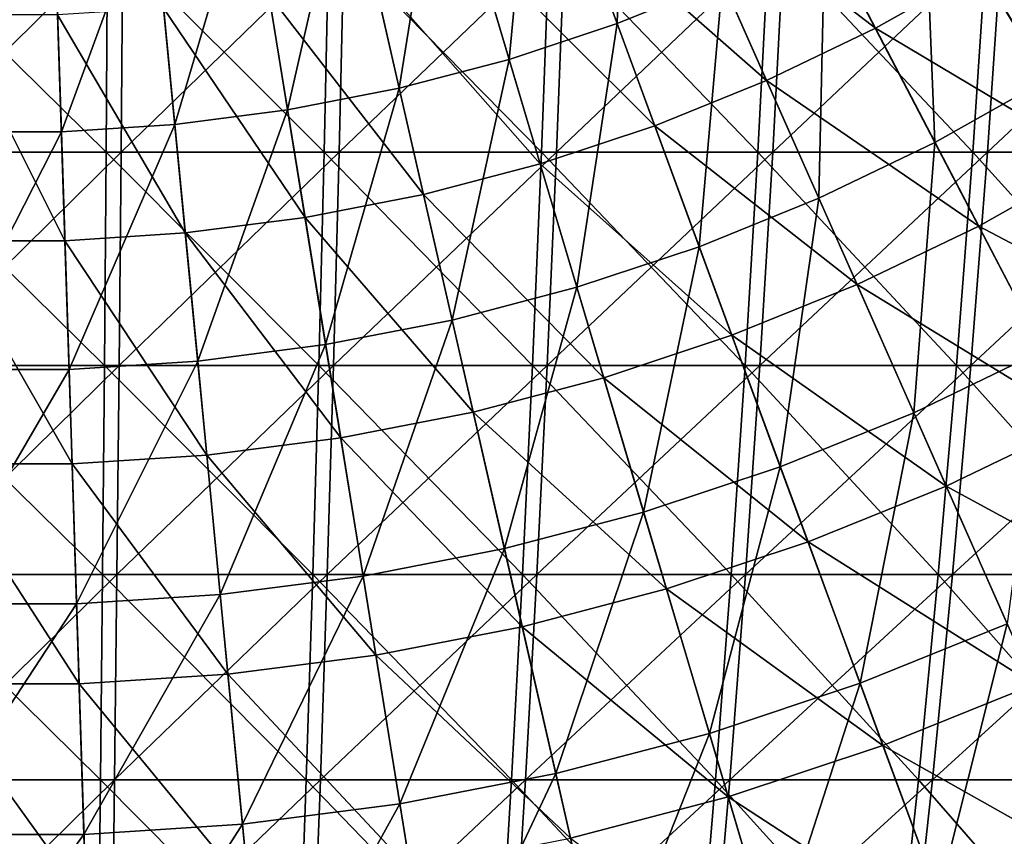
# Model space of a CAD drawing. Header units: millimetres. Extents: x -80 to 80, y -80 to 80.
# Tile 50 of 170: x 0 to 15, y -38 to -25. Entities that reach past the tile are written whole.
import ezdxf

# ---------------------------------------------------------------- set-up
doc = ezdxf.new("R2010")
doc.units = ezdxf.units.MM
doc.header["$LTSCALE"] = 13.670324
for name, color, linetype in [('1', 7, 'CONTINUOUS'), ('11', 7, 'CONTINUOUS'), ('2', 7, 'CONTINUOUS'), ('3', 7, 'CONTINUOUS')]:
    doc.layers.add(name, color=color, linetype=linetype)

msp = doc.modelspace()

# ---------------------------------------------------------------- linework, layer by layer
at = {"layer": '1', "color": 7, "linetype": 'Continuous'}
for points in [[(-1.55, -27.362, 75.159), (1.806, -24.056, 76.276), (-1.573, -24.056, 76.281), (-1.55, -27.362, 75.159)], [(1.779, -27.362, 75.154), (1.806, -24.056, 76.276), (-1.55, -27.362, 75.159), (1.779, -27.362, 75.154)], [(5.105, -27.362, 75.002), (5.182, -24.056, 76.121), (1.779, -27.362, 75.154), (5.105, -27.362, 75.002)], [(1.779, -27.362, 75.154), (5.182, -24.056, 76.121), (1.806, -24.056, 76.276), (1.779, -27.362, 75.154)], [(8.421, -27.362, 74.702), (8.547, -24.056, 75.817), (5.105, -27.362, 75.002), (8.421, -27.362, 74.702)], [(5.105, -27.362, 75.002), (8.547, -24.056, 75.817), (5.182, -24.056, 76.121), (5.105, -27.362, 75.002)], [(11.721, -27.362, 74.256), (11.896, -24.056, 75.364), (8.421, -27.362, 74.702), (11.721, -27.362, 74.256)], [(8.421, -27.362, 74.702), (11.896, -24.056, 75.364), (8.547, -24.056, 75.817), (8.421, -27.362, 74.702)], [(14.997, -27.362, 73.664), (15.221, -24.056, 74.764), (11.721, -27.362, 74.256), (14.997, -27.362, 73.664)], [(11.721, -27.362, 74.256), (15.221, -24.056, 74.764), (11.896, -24.056, 75.364), (11.721, -27.362, 74.256)], [(18.244, -27.362, 72.928), (18.516, -24.056, 74.016), (14.997, -27.362, 73.664), (18.244, -27.362, 72.928)], [(14.997, -27.362, 73.664), (18.516, -24.056, 74.016), (15.221, -24.056, 74.764), (14.997, -27.362, 73.664)], [(-1.524, -30.615, 73.895), (1.779, -27.362, 75.154), (-1.55, -27.362, 75.159), (-1.524, -30.615, 73.895)], [(1.749, -30.615, 73.89), (1.779, -27.362, 75.154), (-1.524, -30.615, 73.895), (1.749, -30.615, 73.89)], [(5.019, -30.615, 73.74), (5.105, -27.362, 75.002), (1.749, -30.615, 73.89), (5.019, -30.615, 73.74)], [(1.749, -30.615, 73.89), (5.105, -27.362, 75.002), (1.779, -27.362, 75.154), (1.749, -30.615, 73.89)], [(8.28, -30.615, 73.445), (8.421, -27.362, 74.702), (5.019, -30.615, 73.74), (8.28, -30.615, 73.445)], [(5.019, -30.615, 73.74), (8.421, -27.362, 74.702), (5.105, -27.362, 75.002), (5.019, -30.615, 73.74)], [(11.523, -30.615, 73.007), (11.721, -27.362, 74.256), (8.28, -30.615, 73.445), (11.523, -30.615, 73.007)], [(8.28, -30.615, 73.445), (11.721, -27.362, 74.256), (8.421, -27.362, 74.702), (8.28, -30.615, 73.445)], [(14.745, -30.615, 72.425), (14.997, -27.362, 73.664), (11.523, -30.615, 73.007), (14.745, -30.615, 72.425)], [(11.523, -30.615, 73.007), (14.997, -27.362, 73.664), (11.721, -27.362, 74.256), (11.523, -30.615, 73.007)], [(17.937, -30.615, 71.701), (18.244, -27.362, 72.928), (14.745, -30.615, 72.425), (17.937, -30.615, 71.701)], [(14.745, -30.615, 72.425), (18.244, -27.362, 72.928), (14.997, -27.362, 73.664), (14.745, -30.615, 72.425)], [(-1.495, -33.809, 72.489), (1.749, -30.615, 73.89), (-1.524, -30.615, 73.895), (-1.495, -33.809, 72.489)], [(1.716, -33.809, 72.484), (1.749, -30.615, 73.89), (-1.495, -33.809, 72.489), (1.716, -33.809, 72.484)], [(4.924, -33.809, 72.337), (5.019, -30.615, 73.74), (1.716, -33.809, 72.484), (4.924, -33.809, 72.337)], [(1.716, -33.809, 72.484), (5.019, -30.615, 73.74), (1.749, -30.615, 73.89), (1.716, -33.809, 72.484)], [(8.122, -33.809, 72.048), (8.28, -30.615, 73.445), (4.924, -33.809, 72.337), (8.122, -33.809, 72.048)], [(4.924, -33.809, 72.337), (8.28, -30.615, 73.445), (5.019, -30.615, 73.74), (4.924, -33.809, 72.337)], [(11.304, -33.809, 71.618), (11.523, -30.615, 73.007), (8.122, -33.809, 72.048), (11.304, -33.809, 71.618)], [(8.122, -33.809, 72.048), (11.523, -30.615, 73.007), (8.28, -30.615, 73.445), (8.122, -33.809, 72.048)], [(14.464, -33.809, 71.047), (14.745, -30.615, 72.425), (11.304, -33.809, 71.618), (14.464, -33.809, 71.047)], [(11.304, -33.809, 71.618), (14.745, -30.615, 72.425), (11.523, -30.615, 73.007), (11.304, -33.809, 71.618)], [(17.596, -33.809, 70.337), (17.937, -30.615, 71.701), (14.464, -33.809, 71.047), (17.596, -33.809, 70.337)], [(14.464, -33.809, 71.047), (17.937, -30.615, 71.701), (14.745, -30.615, 72.425), (14.464, -33.809, 71.047)], [(-1.463, -36.94, 70.946), (1.716, -33.809, 72.484), (-1.495, -33.809, 72.489), (-1.463, -36.94, 70.946)], [(1.68, -36.94, 70.941), (1.716, -33.809, 72.484), (-1.463, -36.94, 70.946), (1.68, -36.94, 70.941)], [(4.819, -36.94, 70.797), (4.924, -33.809, 72.337), (1.68, -36.94, 70.941), (4.819, -36.94, 70.797)], [(1.68, -36.94, 70.941), (4.924, -33.809, 72.337), (1.716, -33.809, 72.484), (1.68, -36.94, 70.941)], [(7.949, -36.94, 70.514), (8.122, -33.809, 72.048), (4.819, -36.94, 70.797), (7.949, -36.94, 70.514)], [(4.819, -36.94, 70.797), (8.122, -33.809, 72.048), (4.924, -33.809, 72.337), (4.819, -36.94, 70.797)], [(11.064, -36.94, 70.093), (11.304, -33.809, 71.618), (7.949, -36.94, 70.514), (11.064, -36.94, 70.093)], [(7.949, -36.94, 70.514), (11.304, -33.809, 71.618), (8.122, -33.809, 72.048), (7.949, -36.94, 70.514)], [(14.156, -36.94, 69.534), (14.464, -33.809, 71.047), (11.064, -36.94, 70.093), (14.156, -36.94, 69.534)], [(11.064, -36.94, 70.093), (14.464, -33.809, 71.047), (11.304, -33.809, 71.618), (11.064, -36.94, 70.093)], [(17.221, -36.94, 68.84), (17.596, -33.809, 70.337), (14.156, -36.94, 69.534), (17.221, -36.94, 68.84)], [(14.156, -36.94, 69.534), (17.596, -33.809, 70.337), (14.464, -33.809, 71.047), (14.156, -36.94, 69.534)], [(-1.428, -40, 69.267), (1.68, -36.94, 70.941), (-1.463, -36.94, 70.946), (-1.428, -40, 69.267)], [(1.64, -40, 69.263), (1.68, -36.94, 70.941), (-1.428, -40, 69.267), (1.64, -40, 69.263)], [(4.705, -40, 69.122), (4.819, -36.94, 70.797), (1.64, -40, 69.263), (4.705, -40, 69.122)], [(1.64, -40, 69.263), (4.819, -36.94, 70.797), (1.68, -36.94, 70.941), (1.64, -40, 69.263)], [(7.761, -40, 68.846), (7.949, -36.94, 70.514), (4.705, -40, 69.122), (7.761, -40, 68.846)], [(4.705, -40, 69.122), (7.949, -36.94, 70.514), (4.819, -36.94, 70.797), (4.705, -40, 69.122)], [(10.802, -40, 68.435), (11.064, -36.94, 70.093), (7.761, -40, 68.846), (10.802, -40, 68.435)], [(7.761, -40, 68.846), (11.064, -36.94, 70.093), (7.949, -36.94, 70.514), (7.761, -40, 68.846)], [(13.821, -40, 67.889), (14.156, -36.94, 69.534), (10.802, -40, 68.435), (13.821, -40, 67.889)], [(10.802, -40, 68.435), (14.156, -36.94, 69.534), (11.064, -36.94, 70.093), (10.802, -40, 68.435)], [(16.814, -40, 67.211), (17.221, -36.94, 68.84), (13.821, -40, 67.889), (16.814, -40, 67.211)], [(13.821, -40, 67.889), (17.221, -36.94, 68.84), (14.156, -36.94, 69.534), (13.821, -40, 67.889)]]:
    msp.add_3dface(points, dxfattribs=at)
at = {"layer": '11', "color": 42, "linetype": 'Continuous', "true_color": 0xd9ad06}
for points in [[(9.468, -21.389, 75.957), (9.347, -25.398, 74.951), (8.078, -21.951, 75.957), (9.468, -21.389, 75.957)], [(10.955, -24.747, 74.951), (9.347, -25.398, 74.951), (9.468, -21.389, 75.957), (10.955, -24.747, 74.951)], [(8.078, -21.951, 75.957), (7.7, -25.945, 74.951), (6.655, -22.424, 75.957), (8.078, -21.951, 75.957)], [(9.347, -25.398, 74.951), (7.7, -25.945, 74.951), (8.078, -21.951, 75.957), (9.347, -25.398, 74.951)], [(15.483, -22.197, 74.951), (15.911, -26.246, 73.797), (14.029, -23.143, 74.951), (15.483, -22.197, 74.951)], [(6.655, -22.424, 75.957), (6.022, -26.385, 74.951), (5.205, -22.804, 75.957), (6.655, -22.424, 75.957)], [(7.7, -25.945, 74.951), (6.022, -26.385, 74.951), (6.655, -22.424, 75.957), (7.7, -25.945, 74.951)], [(5.205, -22.804, 75.957), (4.319, -26.716, 74.951), (3.733, -23.091, 75.957), (5.205, -22.804, 75.957)], [(6.022, -26.385, 74.951), (4.319, -26.716, 74.951), (5.205, -22.804, 75.957), (6.022, -26.385, 74.951)], [(3.733, -23.091, 75.957), (2.599, -26.938, 74.951), (2.246, -23.283, 75.957), (3.733, -23.091, 75.957)], [(4.319, -26.716, 74.951), (2.599, -26.938, 74.951), (3.733, -23.091, 75.957), (4.319, -26.716, 74.951)], [(2.246, -23.283, 75.957), (0.867, -27.049, 74.951), (0.75, -23.379, 75.957), (2.246, -23.283, 75.957)], [(2.599, -26.938, 74.951), (0.867, -27.049, 74.951), (2.246, -23.283, 75.957), (2.599, -26.938, 74.951)], [(14.029, -23.143, 74.951), (14.196, -27.212, 73.797), (12.518, -23.994, 74.951), (14.029, -23.143, 74.951)], [(15.911, -26.246, 73.797), (14.196, -27.212, 73.797), (14.029, -23.143, 74.951), (15.911, -26.246, 73.797)], [(0.867, -27.049, 74.951), (-0.867, -27.049, 74.951), (0.75, -23.379, 75.957), (0.867, -27.049, 74.951)], [(0.75, -23.379, 75.957), (-0.867, -27.049, 74.951), (-0.75, -23.379, 75.957), (0.75, -23.379, 75.957)], [(12.518, -23.994, 74.951), (12.424, -28.065, 73.797), (10.955, -24.747, 74.951), (12.518, -23.994, 74.951)], [(14.196, -27.212, 73.797), (12.424, -28.065, 73.797), (12.518, -23.994, 74.951), (14.196, -27.212, 73.797)], [(10.955, -24.747, 74.951), (10.6, -28.804, 73.797), (9.347, -25.398, 74.951), (10.955, -24.747, 74.951)], [(12.424, -28.065, 73.797), (10.6, -28.804, 73.797), (10.955, -24.747, 74.951), (12.424, -28.065, 73.797)], [(9.347, -25.398, 74.951), (8.733, -29.424, 73.797), (7.7, -25.945, 74.951), (9.347, -25.398, 74.951)], [(10.6, -28.804, 73.797), (8.733, -29.424, 73.797), (9.347, -25.398, 74.951), (10.6, -28.804, 73.797)], [(7.7, -25.945, 74.951), (6.83, -29.923, 73.797), (6.022, -26.385, 74.951), (7.7, -25.945, 74.951)], [(8.733, -29.424, 73.797), (6.83, -29.923, 73.797), (7.7, -25.945, 74.951), (8.733, -29.424, 73.797)], [(15.911, -26.246, 73.797), (15.852, -30.385, 72.496), (14.196, -27.212, 73.797), (15.911, -26.246, 73.797)], [(6.022, -26.385, 74.951), (4.898, -30.299, 73.797), (4.319, -26.716, 74.951), (6.022, -26.385, 74.951)], [(6.83, -29.923, 73.797), (4.898, -30.299, 73.797), (6.022, -26.385, 74.951), (6.83, -29.923, 73.797)], [(4.319, -26.716, 74.951), (2.947, -30.55, 73.797), (2.599, -26.938, 74.951), (4.319, -26.716, 74.951)], [(4.898, -30.299, 73.797), (2.947, -30.55, 73.797), (4.319, -26.716, 74.951), (4.898, -30.299, 73.797)], [(2.599, -26.938, 74.951), (0.984, -30.676, 73.797), (0.867, -27.049, 74.951), (2.599, -26.938, 74.951)], [(2.947, -30.55, 73.797), (0.984, -30.676, 73.797), (2.599, -26.938, 74.951), (2.947, -30.55, 73.797)], [(0.984, -30.676, 73.797), (-0.984, -30.676, 73.797), (0.867, -27.049, 74.951), (0.984, -30.676, 73.797)], [(0.867, -27.049, 74.951), (-0.984, -30.676, 73.797), (-0.867, -27.049, 74.951), (0.867, -27.049, 74.951)], [(14.196, -27.212, 73.797), (13.872, -31.338, 72.496), (12.424, -28.065, 73.797), (14.196, -27.212, 73.797)], [(15.852, -30.385, 72.496), (13.872, -31.338, 72.496), (14.196, -27.212, 73.797), (15.852, -30.385, 72.496)], [(12.424, -28.065, 73.797), (11.836, -32.162, 72.496), (10.6, -28.804, 73.797), (12.424, -28.065, 73.797)], [(13.872, -31.338, 72.496), (11.836, -32.162, 72.496), (12.424, -28.065, 73.797), (13.872, -31.338, 72.496)], [(10.6, -28.804, 73.797), (9.751, -32.855, 72.496), (8.733, -29.424, 73.797), (10.6, -28.804, 73.797)], [(11.836, -32.162, 72.496), (9.751, -32.855, 72.496), (10.6, -28.804, 73.797), (11.836, -32.162, 72.496)], [(8.733, -29.424, 73.797), (7.626, -33.412, 72.496), (6.83, -29.923, 73.797), (8.733, -29.424, 73.797)], [(9.751, -32.855, 72.496), (7.626, -33.412, 72.496), (8.733, -29.424, 73.797), (9.751, -32.855, 72.496)], [(6.83, -29.923, 73.797), (5.47, -33.832, 72.496), (4.898, -30.299, 73.797), (6.83, -29.923, 73.797)], [(7.626, -33.412, 72.496), (5.47, -33.832, 72.496), (6.83, -29.923, 73.797), (7.626, -33.412, 72.496)], [(4.898, -30.299, 73.797), (3.291, -34.113, 72.496), (2.947, -30.55, 73.797), (4.898, -30.299, 73.797)], [(5.47, -33.832, 72.496), (3.291, -34.113, 72.496), (4.898, -30.299, 73.797), (5.47, -33.832, 72.496)], [(15.852, -30.385, 72.496), (15.299, -34.56, 71.053), (13.872, -31.338, 72.496), (15.852, -30.385, 72.496)], [(2.947, -30.55, 73.797), (1.098, -34.254, 72.496), (0.984, -30.676, 73.797), (2.947, -30.55, 73.797)], [(3.291, -34.113, 72.496), (1.098, -34.254, 72.496), (2.947, -30.55, 73.797), (3.291, -34.113, 72.496)], [(1.098, -34.254, 72.496), (-1.098, -34.254, 72.496), (0.984, -30.676, 73.797), (1.098, -34.254, 72.496)], [(0.984, -30.676, 73.797), (-1.098, -34.254, 72.496), (-0.984, -30.676, 73.797), (0.984, -30.676, 73.797)], [(13.872, -31.338, 72.496), (13.053, -35.469, 71.053), (11.836, -32.162, 72.496), (13.872, -31.338, 72.496)], [(15.299, -34.56, 71.053), (13.053, -35.469, 71.053), (13.872, -31.338, 72.496), (15.299, -34.56, 71.053)], [(11.836, -32.162, 72.496), (10.754, -36.233, 71.053), (9.751, -32.855, 72.496), (11.836, -32.162, 72.496)], [(13.053, -35.469, 71.053), (10.754, -36.233, 71.053), (11.836, -32.162, 72.496), (13.053, -35.469, 71.053)], [(9.751, -32.855, 72.496), (8.41, -36.847, 71.053), (7.626, -33.412, 72.496), (9.751, -32.855, 72.496)], [(10.754, -36.233, 71.053), (8.41, -36.847, 71.053), (9.751, -32.855, 72.496), (10.754, -36.233, 71.053)], [(7.626, -33.412, 72.496), (6.032, -37.31, 71.053), (5.47, -33.832, 72.496), (7.626, -33.412, 72.496)], [(8.41, -36.847, 71.053), (6.032, -37.31, 71.053), (7.626, -33.412, 72.496), (8.41, -36.847, 71.053)], [(5.47, -33.832, 72.496), (3.629, -37.62, 71.053), (3.291, -34.113, 72.496), (5.47, -33.832, 72.496)], [(6.032, -37.31, 71.053), (3.629, -37.62, 71.053), (5.47, -33.832, 72.496), (6.032, -37.31, 71.053)], [(3.291, -34.113, 72.496), (1.211, -37.775, 71.053), (1.098, -34.254, 72.496), (3.291, -34.113, 72.496)], [(3.629, -37.62, 71.053), (1.211, -37.775, 71.053), (3.291, -34.113, 72.496), (3.629, -37.62, 71.053)], [(1.211, -37.775, 71.053), (-1.211, -37.775, 71.053), (1.098, -34.254, 72.496), (1.211, -37.775, 71.053)], [(1.098, -34.254, 72.496), (-1.211, -37.775, 71.053), (-1.098, -34.254, 72.496), (1.098, -34.254, 72.496)], [(15.299, -34.56, 71.053), (14.249, -38.718, 69.467), (13.053, -35.469, 71.053), (15.299, -34.56, 71.053)], [(16.7, -37.726, 69.467), (14.249, -38.718, 69.467), (15.299, -34.56, 71.053), (16.7, -37.726, 69.467)], [(13.053, -35.469, 71.053), (11.739, -39.552, 69.467), (10.754, -36.233, 71.053), (13.053, -35.469, 71.053)], [(14.249, -38.718, 69.467), (11.739, -39.552, 69.467), (13.053, -35.469, 71.053), (14.249, -38.718, 69.467)], [(10.754, -36.233, 71.053), (9.181, -40.222, 69.467), (8.41, -36.847, 71.053), (10.754, -36.233, 71.053)], [(11.739, -39.552, 69.467), (9.181, -40.222, 69.467), (10.754, -36.233, 71.053), (11.739, -39.552, 69.467)], [(8.41, -36.847, 71.053), (6.585, -40.728, 69.467), (6.032, -37.31, 71.053), (8.41, -36.847, 71.053)], [(9.181, -40.222, 69.467), (6.585, -40.728, 69.467), (8.41, -36.847, 71.053), (9.181, -40.222, 69.467)], [(6.032, -37.31, 71.053), (3.962, -41.066, 69.467), (3.629, -37.62, 71.053), (6.032, -37.31, 71.053)], [(6.585, -40.728, 69.467), (3.962, -41.066, 69.467), (6.032, -37.31, 71.053), (6.585, -40.728, 69.467)], [(3.629, -37.62, 71.053), (1.322, -41.236, 69.467), (1.211, -37.775, 71.053), (3.629, -37.62, 71.053)], [(3.962, -41.066, 69.467), (1.322, -41.236, 69.467), (3.629, -37.62, 71.053), (3.962, -41.066, 69.467)], [(1.322, -41.236, 69.467), (-1.322, -41.236, 69.467), (1.211, -37.775, 71.053), (1.322, -41.236, 69.467)], [(1.211, -37.775, 71.053), (-1.322, -41.236, 69.467), (-1.211, -37.775, 71.053), (1.211, -37.775, 71.053)], [(16.7, -37.726, 69.467), (16.78, -41.376, 67.745), (14.249, -38.718, 69.467), (16.7, -37.726, 69.467)]]:
    msp.add_3dface(points, dxfattribs=at)
at = {"layer": '2', "color": 7, "linetype": 'Continuous'}
for points in [[(1.573, -24.056, -76.281), (1.55, -27.362, -75.159), (-1.806, -24.056, -76.276), (1.573, -24.056, -76.281)], [(-1.806, -24.056, -76.276), (1.55, -27.362, -75.159), (-1.779, -27.362, -75.154), (-1.806, -24.056, -76.276)], [(1.573, -24.056, -76.281), (4.876, -27.362, -75.017), (1.55, -27.362, -75.159), (1.573, -24.056, -76.281)], [(4.949, -24.056, -76.137), (4.876, -27.362, -75.017), (1.573, -24.056, -76.281), (4.949, -24.056, -76.137)], [(4.949, -24.056, -76.137), (8.193, -27.362, -74.728), (4.876, -27.362, -75.017), (4.949, -24.056, -76.137)], [(8.315, -24.056, -75.843), (8.193, -27.362, -74.728), (4.949, -24.056, -76.137), (8.315, -24.056, -75.843)], [(8.315, -24.056, -75.843), (11.494, -27.362, -74.292), (8.193, -27.362, -74.728), (8.315, -24.056, -75.843)], [(11.665, -24.056, -75.4), (11.494, -27.362, -74.292), (8.315, -24.056, -75.843), (11.665, -24.056, -75.4)], [(11.665, -24.056, -75.4), (14.772, -27.362, -73.71), (11.494, -27.362, -74.292), (11.665, -24.056, -75.4)], [(14.992, -24.056, -74.81), (14.772, -27.362, -73.71), (11.665, -24.056, -75.4), (14.992, -24.056, -74.81)], [(14.992, -24.056, -74.81), (18.021, -27.362, -72.983), (14.772, -27.362, -73.71), (14.992, -24.056, -74.81)], [(18.29, -24.056, -74.073), (18.021, -27.362, -72.983), (14.992, -24.056, -74.81), (18.29, -24.056, -74.073)], [(1.55, -27.362, -75.159), (1.524, -30.615, -73.895), (-1.779, -27.362, -75.154), (1.55, -27.362, -75.159)], [(-1.779, -27.362, -75.154), (1.524, -30.615, -73.895), (-1.749, -30.615, -73.89), (-1.779, -27.362, -75.154)], [(1.55, -27.362, -75.159), (4.794, -30.615, -73.755), (1.524, -30.615, -73.895), (1.55, -27.362, -75.159)], [(4.876, -27.362, -75.017), (4.794, -30.615, -73.755), (1.55, -27.362, -75.159), (4.876, -27.362, -75.017)], [(4.876, -27.362, -75.017), (8.055, -30.615, -73.47), (4.794, -30.615, -73.755), (4.876, -27.362, -75.017)], [(8.193, -27.362, -74.728), (8.055, -30.615, -73.47), (4.876, -27.362, -75.017), (8.193, -27.362, -74.728)], [(8.193, -27.362, -74.728), (11.3, -30.615, -73.041), (8.055, -30.615, -73.47), (8.193, -27.362, -74.728)], [(11.494, -27.362, -74.292), (11.3, -30.615, -73.041), (8.193, -27.362, -74.728), (11.494, -27.362, -74.292)], [(11.494, -27.362, -74.292), (14.523, -30.615, -72.469), (11.3, -30.615, -73.041), (11.494, -27.362, -74.292)], [(14.772, -27.362, -73.71), (14.523, -30.615, -72.469), (11.494, -27.362, -74.292), (14.772, -27.362, -73.71)], [(14.772, -27.362, -73.71), (17.718, -30.615, -71.755), (14.523, -30.615, -72.469), (14.772, -27.362, -73.71)], [(18.021, -27.362, -72.983), (17.718, -30.615, -71.755), (14.772, -27.362, -73.71), (18.021, -27.362, -72.983)], [(1.524, -30.615, -73.895), (1.495, -33.809, -72.489), (-1.749, -30.615, -73.89), (1.524, -30.615, -73.895)], [(-1.749, -30.615, -73.89), (1.495, -33.809, -72.489), (-1.716, -33.809, -72.484), (-1.749, -30.615, -73.89)], [(1.524, -30.615, -73.895), (4.703, -33.809, -72.352), (1.495, -33.809, -72.489), (1.524, -30.615, -73.895)], [(4.794, -30.615, -73.755), (4.703, -33.809, -72.352), (1.524, -30.615, -73.895), (4.794, -30.615, -73.755)], [(4.794, -30.615, -73.755), (7.902, -33.809, -72.073), (4.703, -33.809, -72.352), (4.794, -30.615, -73.755)], [(8.055, -30.615, -73.47), (7.902, -33.809, -72.073), (4.794, -30.615, -73.755), (8.055, -30.615, -73.47)], [(8.055, -30.615, -73.47), (11.085, -33.809, -71.652), (7.902, -33.809, -72.073), (8.055, -30.615, -73.47)], [(11.3, -30.615, -73.041), (11.085, -33.809, -71.652), (8.055, -30.615, -73.47), (11.3, -30.615, -73.041)], [(11.3, -30.615, -73.041), (14.247, -33.809, -71.091), (11.085, -33.809, -71.652), (11.3, -30.615, -73.041)], [(14.523, -30.615, -72.469), (14.247, -33.809, -71.091), (11.3, -30.615, -73.041), (14.523, -30.615, -72.469)], [(14.523, -30.615, -72.469), (17.381, -33.809, -70.39), (14.247, -33.809, -71.091), (14.523, -30.615, -72.469)], [(17.718, -30.615, -71.755), (17.381, -33.809, -70.39), (14.523, -30.615, -72.469), (17.718, -30.615, -71.755)], [(1.495, -33.809, -72.489), (1.463, -36.94, -70.946), (-1.716, -33.809, -72.484), (1.495, -33.809, -72.489)], [(-1.716, -33.809, -72.484), (1.463, -36.94, -70.946), (-1.68, -36.94, -70.941), (-1.716, -33.809, -72.484)], [(1.495, -33.809, -72.489), (4.603, -36.94, -70.811), (1.463, -36.94, -70.946), (1.495, -33.809, -72.489)], [(4.703, -33.809, -72.352), (4.603, -36.94, -70.811), (1.495, -33.809, -72.489), (4.703, -33.809, -72.352)], [(4.703, -33.809, -72.352), (7.734, -36.94, -70.538), (4.603, -36.94, -70.811), (4.703, -33.809, -72.352)], [(7.902, -33.809, -72.073), (7.734, -36.94, -70.538), (4.703, -33.809, -72.352), (7.902, -33.809, -72.073)], [(7.902, -33.809, -72.073), (10.849, -36.94, -70.127), (7.734, -36.94, -70.538), (7.902, -33.809, -72.073)], [(11.085, -33.809, -71.652), (10.849, -36.94, -70.127), (7.902, -33.809, -72.073), (11.085, -33.809, -71.652)], [(11.085, -33.809, -71.652), (13.944, -36.94, -69.577), (10.849, -36.94, -70.127), (11.085, -33.809, -71.652)], [(14.247, -33.809, -71.091), (13.944, -36.94, -69.577), (11.085, -33.809, -71.652), (14.247, -33.809, -71.091)], [(14.247, -33.809, -71.091), (17.011, -36.94, -68.892), (13.944, -36.94, -69.577), (14.247, -33.809, -71.091)], [(17.381, -33.809, -70.39), (17.011, -36.94, -68.892), (14.247, -33.809, -71.091), (17.381, -33.809, -70.39)], [(1.463, -36.94, -70.946), (1.428, -40, -69.267), (-1.68, -36.94, -70.941), (1.463, -36.94, -70.946)], [(-1.68, -36.94, -70.941), (1.428, -40, -69.267), (-1.64, -40, -69.263), (-1.68, -36.94, -70.941)], [(1.463, -36.94, -70.946), (4.494, -40, -69.136), (1.428, -40, -69.267), (1.463, -36.94, -70.946)], [(4.603, -36.94, -70.811), (4.494, -40, -69.136), (1.463, -36.94, -70.946), (4.603, -36.94, -70.811)], [(4.603, -36.94, -70.811), (7.551, -40, -68.869), (4.494, -40, -69.136), (4.603, -36.94, -70.811)], [(7.734, -36.94, -70.538), (7.551, -40, -68.869), (4.603, -36.94, -70.811), (7.734, -36.94, -70.538)], [(7.734, -36.94, -70.538), (10.593, -40, -68.467), (7.551, -40, -68.869), (7.734, -36.94, -70.538)], [(10.849, -36.94, -70.127), (10.593, -40, -68.467), (7.734, -36.94, -70.538), (10.849, -36.94, -70.127)], [(10.849, -36.94, -70.127), (13.614, -40, -67.931), (10.593, -40, -68.467), (10.849, -36.94, -70.127)], [(13.944, -36.94, -69.577), (13.614, -40, -67.931), (10.849, -36.94, -70.127), (13.944, -36.94, -69.577)], [(13.944, -36.94, -69.577), (16.608, -40, -67.262), (13.614, -40, -67.931), (13.944, -36.94, -69.577)], [(17.011, -36.94, -68.892), (16.608, -40, -67.262), (13.944, -36.94, -69.577), (17.011, -36.94, -68.892)]]:
    msp.add_3dface(points, dxfattribs=at)
at = {"layer": '3', "color": 42, "linetype": 'Continuous', "true_color": 0xd9ad06}
for points in [[(11.693, -22.412, 76.445), (10.233, -23.115, 76.445), (13.287, -25.469, 75.438), (11.693, -22.412, 76.445)], [(14.892, -24.565, 75.438), (11.693, -22.412, 76.445), (13.287, -25.469, 75.438), (14.892, -24.565, 75.438)], [(10.233, -23.115, 76.445), (8.731, -23.724, 76.445), (11.628, -26.268, 75.438), (10.233, -23.115, 76.445)], [(13.287, -25.469, 75.438), (10.233, -23.115, 76.445), (11.628, -26.268, 75.438), (13.287, -25.469, 75.438)], [(16.435, -23.561, 75.438), (14.892, -24.565, 75.438), (18.384, -26.355, 74.302), (16.435, -23.561, 75.438)], [(8.731, -23.724, 76.445), (7.193, -24.234, 76.445), (9.921, -26.959, 75.438), (8.731, -23.724, 76.445)], [(11.628, -26.268, 75.438), (8.731, -23.724, 76.445), (9.921, -26.959, 75.438), (11.628, -26.268, 75.438)], [(7.193, -24.234, 76.445), (5.625, -24.645, 76.445), (8.174, -27.539, 75.438), (7.193, -24.234, 76.445)], [(9.921, -26.959, 75.438), (7.193, -24.234, 76.445), (8.174, -27.539, 75.438), (9.921, -26.959, 75.438)], [(14.892, -24.565, 75.438), (13.287, -25.469, 75.438), (16.658, -27.479, 74.302), (14.892, -24.565, 75.438)], [(18.384, -26.355, 74.302), (14.892, -24.565, 75.438), (16.658, -27.479, 74.302), (18.384, -26.355, 74.302)], [(5.625, -24.645, 76.445), (4.035, -24.955, 76.445), (6.392, -28.006, 75.438), (5.625, -24.645, 76.445)], [(8.174, -27.539, 75.438), (5.625, -24.645, 76.445), (6.392, -28.006, 75.438), (8.174, -27.539, 75.438)], [(4.035, -24.955, 76.445), (2.427, -25.162, 76.445), (4.585, -28.358, 75.438), (4.035, -24.955, 76.445)], [(6.392, -28.006, 75.438), (4.035, -24.955, 76.445), (4.585, -28.358, 75.438), (6.392, -28.006, 75.438)], [(2.427, -25.162, 76.445), (0.81, -25.266, 76.445), (2.758, -28.594, 75.438), (2.427, -25.162, 76.445)], [(4.585, -28.358, 75.438), (2.427, -25.162, 76.445), (2.758, -28.594, 75.438), (4.585, -28.358, 75.438)], [(0.921, -28.712, 75.438), (-0.81, -25.266, 76.445), (-0.921, -28.712, 75.438), (0.921, -28.712, 75.438)], [(0.81, -25.266, 76.445), (-0.81, -25.266, 76.445), (0.921, -28.712, 75.438), (0.81, -25.266, 76.445)], [(2.758, -28.594, 75.438), (0.81, -25.266, 76.445), (0.921, -28.712, 75.438), (2.758, -28.594, 75.438)], [(13.287, -25.469, 75.438), (11.628, -26.268, 75.438), (14.863, -28.49, 74.302), (13.287, -25.469, 75.438)], [(16.658, -27.479, 74.302), (13.287, -25.469, 75.438), (14.863, -28.49, 74.302), (16.658, -27.479, 74.302)], [(11.628, -26.268, 75.438), (9.921, -26.959, 75.438), (13.007, -29.383, 74.302), (11.628, -26.268, 75.438)], [(14.863, -28.49, 74.302), (11.628, -26.268, 75.438), (13.007, -29.383, 74.302), (14.863, -28.49, 74.302)], [(9.921, -26.959, 75.438), (8.174, -27.539, 75.438), (11.098, -30.156, 74.302), (9.921, -26.959, 75.438)], [(13.007, -29.383, 74.302), (9.921, -26.959, 75.438), (11.098, -30.156, 74.302), (13.007, -29.383, 74.302)], [(16.658, -27.479, 74.302), (14.863, -28.49, 74.302), (18.4, -30.353, 73.037), (16.658, -27.479, 74.302)], [(8.174, -27.539, 75.438), (6.392, -28.006, 75.438), (9.143, -30.805, 74.302), (8.174, -27.539, 75.438)], [(11.098, -30.156, 74.302), (8.174, -27.539, 75.438), (9.143, -30.805, 74.302), (11.098, -30.156, 74.302)], [(6.392, -28.006, 75.438), (4.585, -28.358, 75.438), (7.15, -31.328, 74.302), (6.392, -28.006, 75.438)], [(9.143, -30.805, 74.302), (6.392, -28.006, 75.438), (7.15, -31.328, 74.302), (9.143, -30.805, 74.302)], [(4.585, -28.358, 75.438), (2.758, -28.594, 75.438), (5.129, -31.722, 74.302), (4.585, -28.358, 75.438)], [(7.15, -31.328, 74.302), (4.585, -28.358, 75.438), (5.129, -31.722, 74.302), (7.15, -31.328, 74.302)], [(14.863, -28.49, 74.302), (13.007, -29.383, 74.302), (16.418, -31.47, 73.037), (14.863, -28.49, 74.302)], [(18.4, -30.353, 73.037), (14.863, -28.49, 74.302), (16.418, -31.47, 73.037), (18.4, -30.353, 73.037)], [(2.758, -28.594, 75.438), (0.921, -28.712, 75.438), (3.086, -31.985, 74.302), (2.758, -28.594, 75.438)], [(5.129, -31.722, 74.302), (2.758, -28.594, 75.438), (3.086, -31.985, 74.302), (5.129, -31.722, 74.302)], [(1.03, -32.117, 74.302), (-0.921, -28.712, 75.438), (-1.03, -32.117, 74.302), (1.03, -32.117, 74.302)], [(0.921, -28.712, 75.438), (-0.921, -28.712, 75.438), (1.03, -32.117, 74.302), (0.921, -28.712, 75.438)], [(3.086, -31.985, 74.302), (0.921, -28.712, 75.438), (1.03, -32.117, 74.302), (3.086, -31.985, 74.302)], [(13.007, -29.383, 74.302), (11.098, -30.156, 74.302), (14.368, -32.457, 73.037), (13.007, -29.383, 74.302)], [(16.418, -31.47, 73.037), (13.007, -29.383, 74.302), (14.368, -32.457, 73.037), (16.418, -31.47, 73.037)], [(11.098, -30.156, 74.302), (9.143, -30.805, 74.302), (12.259, -33.311, 73.037), (11.098, -30.156, 74.302)], [(14.368, -32.457, 73.037), (11.098, -30.156, 74.302), (12.259, -33.311, 73.037), (14.368, -32.457, 73.037)], [(9.143, -30.805, 74.302), (7.15, -31.328, 74.302), (10.099, -34.028, 73.037), (9.143, -30.805, 74.302)], [(12.259, -33.311, 73.037), (9.143, -30.805, 74.302), (10.099, -34.028, 73.037), (12.259, -33.311, 73.037)], [(7.15, -31.328, 74.302), (5.129, -31.722, 74.302), (7.898, -34.605, 73.037), (7.15, -31.328, 74.302)], [(10.099, -34.028, 73.037), (7.15, -31.328, 74.302), (7.898, -34.605, 73.037), (10.099, -34.028, 73.037)], [(16.418, -31.47, 73.037), (14.368, -32.457, 73.037), (17.95, -34.406, 71.647), (16.418, -31.47, 73.037)], [(5.129, -31.722, 74.302), (3.086, -31.985, 74.302), (5.665, -35.04, 73.037), (5.129, -31.722, 74.302)], [(7.898, -34.605, 73.037), (5.129, -31.722, 74.302), (5.665, -35.04, 73.037), (7.898, -34.605, 73.037)], [(3.086, -31.985, 74.302), (1.03, -32.117, 74.302), (3.408, -35.331, 73.037), (3.086, -31.985, 74.302)], [(5.665, -35.04, 73.037), (3.086, -31.985, 74.302), (3.408, -35.331, 73.037), (5.665, -35.04, 73.037)], [(1.138, -35.477, 73.037), (-1.03, -32.117, 74.302), (-1.138, -35.477, 73.037), (1.138, -35.477, 73.037)], [(1.03, -32.117, 74.302), (-1.03, -32.117, 74.302), (1.138, -35.477, 73.037), (1.03, -32.117, 74.302)], [(3.408, -35.331, 73.037), (1.03, -32.117, 74.302), (1.138, -35.477, 73.037), (3.408, -35.331, 73.037)], [(14.368, -32.457, 73.037), (12.259, -33.311, 73.037), (15.708, -35.485, 71.647), (14.368, -32.457, 73.037)], [(17.95, -34.406, 71.647), (14.368, -32.457, 73.037), (15.708, -35.485, 71.647), (17.95, -34.406, 71.647)], [(12.259, -33.311, 73.037), (10.099, -34.028, 73.037), (13.402, -36.419, 71.647), (12.259, -33.311, 73.037)], [(15.708, -35.485, 71.647), (12.259, -33.311, 73.037), (13.402, -36.419, 71.647), (15.708, -35.485, 71.647)], [(10.099, -34.028, 73.037), (7.898, -34.605, 73.037), (11.042, -37.203, 71.647), (10.099, -34.028, 73.037)], [(13.402, -36.419, 71.647), (10.099, -34.028, 73.037), (11.042, -37.203, 71.647), (13.402, -36.419, 71.647)], [(7.898, -34.605, 73.037), (5.665, -35.04, 73.037), (8.635, -37.834, 71.647), (7.898, -34.605, 73.037)], [(11.042, -37.203, 71.647), (7.898, -34.605, 73.037), (8.635, -37.834, 71.647), (11.042, -37.203, 71.647)], [(5.665, -35.04, 73.037), (3.408, -35.331, 73.037), (6.194, -38.309, 71.647), (5.665, -35.04, 73.037)], [(8.635, -37.834, 71.647), (5.665, -35.04, 73.037), (6.194, -38.309, 71.647), (8.635, -37.834, 71.647)], [(3.408, -35.331, 73.037), (1.138, -35.477, 73.037), (3.726, -38.627, 71.647), (3.408, -35.331, 73.037)], [(6.194, -38.309, 71.647), (3.408, -35.331, 73.037), (3.726, -38.627, 71.647), (6.194, -38.309, 71.647)], [(1.244, -38.787, 71.647), (-1.138, -35.477, 73.037), (-1.244, -38.787, 71.647), (1.244, -38.787, 71.647)], [(1.138, -35.477, 73.037), (-1.138, -35.477, 73.037), (1.244, -38.787, 71.647), (1.138, -35.477, 73.037)], [(3.726, -38.627, 71.647), (1.138, -35.477, 73.037), (1.244, -38.787, 71.647), (3.726, -38.627, 71.647)], [(15.708, -35.485, 71.647), (13.402, -36.419, 71.647), (17.026, -38.463, 70.132), (15.708, -35.485, 71.647)], [(13.402, -36.419, 71.647), (11.042, -37.203, 71.647), (14.527, -39.475, 70.132), (13.402, -36.419, 71.647)], [(17.026, -38.463, 70.132), (13.402, -36.419, 71.647), (14.527, -39.475, 70.132), (17.026, -38.463, 70.132)], [(11.042, -37.203, 71.647), (8.635, -37.834, 71.647), (11.968, -40.325, 70.132), (11.042, -37.203, 71.647)], [(14.527, -39.475, 70.132), (11.042, -37.203, 71.647), (11.968, -40.325, 70.132), (14.527, -39.475, 70.132)]]:
    msp.add_3dface(points, dxfattribs=at)

doc.saveas('drawing.dxf')
